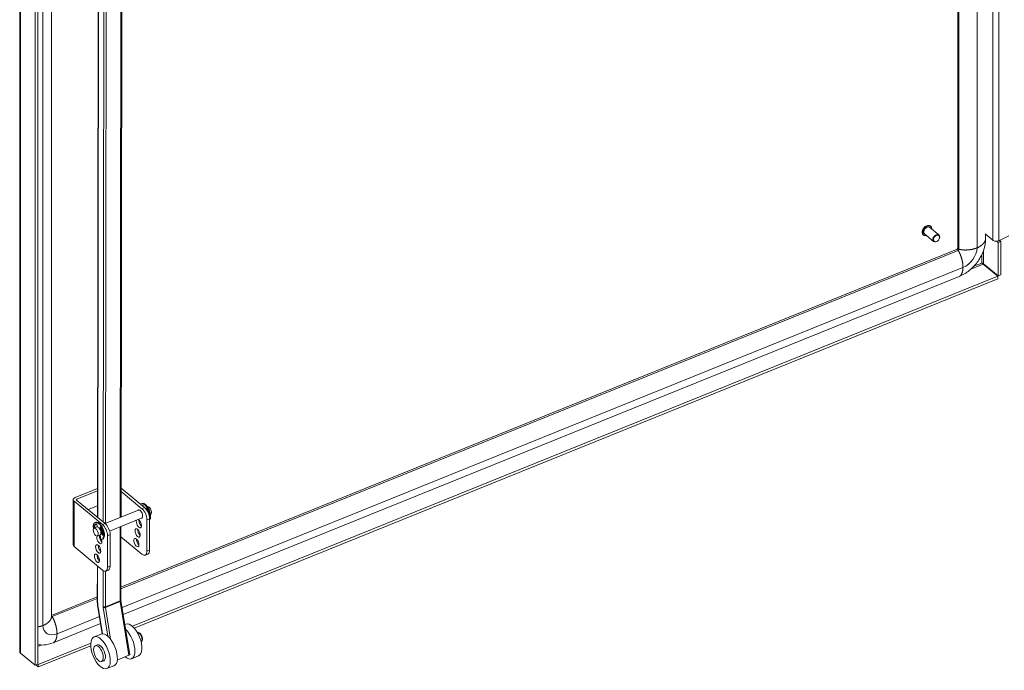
# Model space of a CAD drawing. Header units: inches. Extents: x 4 to 506, y 11 to 319.
# Tile 42 of 47: x 439 to 460, y 227 to 241. Entities that reach past the tile are written whole.
import ezdxf

# ---------------------------------------------------------------- set-up
doc = ezdxf.new("R2010")
doc.units = ezdxf.units.IN
doc.header["$LTSCALE"] = 30
doc.header["$MEASUREMENT"] = 0
doc.layers.add('Visible (ANSI)', color=7, linetype='Continuous', lineweight=5)
doc.layers.add('Visible Narrow (ANSI)', color=7, linetype='Continuous', lineweight=5)

msp = doc.modelspace()

# ---------------------------------------------------------------- linework, layer by layer
at = {"layer": 'Visible (ANSI)'}
for p, q in [((459.4547, 284.2879), (459.4547, 236.2456)), ((438.8994, 227.4041), (438.8994, 276.6387)), ((439.2966, 276.3697), (439.2966, 227.1255)), ((439.239, 276.3464), (439.239, 227.1022)), ((439.5952, 228.1556), (439.5952, 251.0604)), ((440.6286, 251.0265), (440.6022, 230.3459)), ((441.1459, 251.0737), (441.1195, 230.3446)), ((459.0418, 236.5309), (458.8431, 236.6947)), ((458.8604, 236.7228), (458.8576, 236.7251)), ((458.6997, 236.5277), (458.6969, 236.53)), ((458.9225, 236.3863), (458.7238, 236.5501)), ((460.0522, 236.5511), (460.2194, 236.4132)), ((460.0603, 236.5444), (460.0603, 236.4324)), ((460.3554, 236.403), (460.5762, 236.5103)), ((459.0042, 236.394), (458.9996, 236.3911)), ((459.0497, 236.4493), (459.0517, 236.4543)), ((460.3386, 236.362), (460.304, 236.3906)), ((460.3962, 236.3853), (460.3386, 236.362)), ((460.3386, 235.632), (460.3386, 236.362)), ((460.3676, 236.4089), (460.3962, 236.3853)), ((460.3962, 235.6553), (460.3962, 236.3853)), ((459.4277, 236.211), (441.1175, 228.8089)), ((460.0092, 235.8885), (460.3319, 235.6225)), ((460.016, 235.8981), (460.3386, 235.632)), ((459.4867, 235.6189), (441.1673, 228.213)), ((441.3677, 227.9559), (460.3319, 235.6225)), ((460.3319, 235.6225), (460.3319, 235.5651)), ((460.3386, 235.632), (460.3962, 235.6553)), ((441.4087, 227.9152), (460.3319, 235.5651)), ((440.603, 230.9716), (440.1124, 230.7733)), ((440.1528, 230.7401), (440.6029, 230.9221)), ((441.5793, 230.5311), (441.1202, 230.9097)), ((441.6369, 230.5544), (441.1203, 230.9804)), ((440.0725, 229.7308), (440.0725, 230.729)), ((440.0894, 230.698), (440.7153, 230.1819)), ((440.7729, 230.2051), (440.147, 230.7212)), ((441.5794, 230.6452), (441.5635, 230.6388)), ((440.3977, 230.5145), (440.6025, 230.5973)), ((440.7734, 230.2047), (441.5153, 230.5046)), ((441.6047, 230.5861), (441.606, 230.5799)), ((441.669, 230.521), (441.6721, 230.5306)), ((441.6854, 230.5289), (441.6786, 230.508)), ((441.696, 230.5777), (441.6975, 230.5783)), ((440.5518, 230.2298), (440.5678, 230.2362)), ((440.869, 230.0415), (441.5854, 230.3311)), ((441.6868, 229.5974), (441.6868, 230.2894)), ((441.733, 230.3908), (441.7352, 230.3917)), ((441.7372, 230.3739), (441.7376, 230.3734)), ((441.7444, 229.6207), (441.7444, 230.3126)), ((441.7661, 230.4042), (441.7676, 230.4048)), ((440.5302, 230.1064), (440.5916, 230.1312)), ((440.593, 230.1771), (440.6024, 230.1326)), ((440.651, 230.0926), (440.6604, 230.1216)), ((440.6737, 230.1199), (440.6651, 230.0932)), ((440.712, 229.9552), (440.6803, 229.9977)), ((440.6909, 230.0114), (440.7259, 229.9644)), ((441.1192, 230.1427), (441.1171, 228.5321)), ((440.6003, 229.9329), (440.6618, 229.9577)), ((440.6618, 229.9577), (440.6783, 229.8562)), ((440.7016, 229.8592), (440.7176, 229.8656)), ((440.7149, 229.9792), (440.7215, 229.9819)), ((440.8229, 229.9401), (440.8229, 229.2481)), ((440.8805, 229.9634), (440.8805, 229.2714)), ((441.5793, 229.533), (441.1189, 229.9126)), ((440.7153, 229.1837), (440.0894, 229.6998)), ((440.6011, 229.5133), (440.6011, 229.4659)), ((441.6496, 229.5122), (441.7072, 229.5355)), ((440.6008, 229.2781), (440.5998, 228.5002)), ((440.8432, 229.1862), (440.7856, 229.163)), ((440.6, 228.5996), (439.5952, 228.1935)), ((441.1188, 228.5125), (441.3095, 227.3341)), ((440.6065, 228.4213), (440.7086, 227.7902)), ((440.6725, 228.013), (439.6351, 227.5936)), ((441.2225, 228.0013), (441.2028, 227.9933)), ((440.6843, 227.7844), (440.5307, 227.7225)), ((441.4798, 227.8144), (441.4807, 227.8147)), ((441.5587, 227.6187), (441.5595, 227.6191)), ((439.3034, 227.1214), (440.4575, 227.588)), ((439.3034, 227.0641), (440.4563, 227.5301)), ((440.5547, 227.53), (440.6008, 227.5486)), ((439.239, 227.1022), (438.9164, 227.3682)), ((440.6949, 227.1822), (440.741, 227.2008)), ((441.2932, 227.3189), (441.0371, 227.2157)), ((441.5028, 227.3056), (441.3493, 227.2437)), ((439.2966, 227.1255), (439.239, 227.1022)), ((439.2512, 227.1071), (439.3034, 227.0641)), ((439.2966, 227.127), (439.3034, 227.1214)), ((439.3034, 227.1214), (439.3034, 227.0641)), ((440.9647, 227.0888), (440.8111, 227.0269))]:
    msp.add_line(p, q, dxfattribs=at)
for centre, major_axis, ratio, start_param, end_param in [((458.7835, 236.6224), (-0.0596, -0.0723), 0.6688348, 3.1415927, 6.2831853), ((458.9821, 236.4586), (0.0596, 0.0723), 0.6688348, 5.1641407, 10.5438226), ((460.2955, 236.4441), (0.093, 0), 0.5773503, 3.7540129, 5.4120757), ((440.1662, 230.729), (-0.0938, 0), 0.5773503, 5.3232542, 6.8940505), ((440.1662, 230.729), (-0.0234, 0), 0.5773503, 5.3232542, 6.8940505), ((441.6384, 230.4535), (-0.0749, 0.1853), 0.4683232, 3.6105467, 6.4845526), ((441.6544, 230.4599), (-0.0749, 0.1853), 0.4683232, 3.333273, 6.2831853), ((441.5373, 230.4126), (-0.0368, 0.0911), 0.4683232, 2.8314501, 6.5933278), ((441.6523, 230.419), (-0.0748, 0.185), 0.4683232, 6.1615473, 6.2892939), ((441.5793, 230.378), (0.0703, -0.1738), 0.4683232, 0.8586784, 2.4294747), ((441.6683, 230.4255), (-0.0748, 0.185), 0.4683232, 0.0923354, 0.1739348), ((441.5946, 230.5892), (-0.007, 0.0174), 0.4683232, 4.3493369, 6.1615473), ((441.6369, 230.4013), (-0.0703, 0.1738), 0.4683232, 4.0002711, 5.5710674), ((441.6822, 230.517), (-0.007, 0.0174), 0.4683232, 4.9805875, 6.7927979), ((441.6544, 230.4599), (0.0351, -0.0867), 0.4683232, 1.9514015, 1.9596631), ((441.6245, 230.442), (0.0748, -0.185), 0.4683232, 0.9972088, 1.8389948), ((441.7326, 230.4915), (0.0351, -0.0867), 0.4683232, 0, 3.1415927), ((440.6267, 230.0445), (0.0749, -0.1853), 0.4683232, 6.0381479, 10.5573018), ((440.6427, 230.0509), (0.0749, -0.1853), 0.4683232, 0, 3.1415927), ((440.5829, 230.1802), (-0.007, 0.0174), 0.4683232, 4.3493369, 6.1615473), ((440.7729, 230.0521), (-0.0703, 0.1738), 0.4683232, 4.0002711, 5.5710674), ((441.5105, 230.2051), (0.0368, -0.0911), 0.4683232, 3.5859633, 8.9804074), ((441.568, 230.2284), (0.0368, -0.0911), 0.4683232, 3.8826737, 5.5421043), ((440.5377, 230.1132), (-0.007, 0.0174), 0.4683232, 0.7341108, 1.7588974), ((440.6406, 230.0101), (-0.0748, 0.185), 0.4683232, 6.1615473, 7.0172961), ((440.5537, 230.1197), (0.007, -0.0174), 0.4683232, 3.8757035, 4.9004901), ((440.6566, 230.0165), (-0.0748, 0.185), 0.4683232, 0.0923354, 0.7341108), ((440.6267, 230.0445), (0.0351, -0.0867), 0.4683232, 0, 3.1415927), ((440.6705, 230.108), (-0.007, 0.0174), 0.4683232, 4.9805875, 6.7927979), ((440.6513, 230.0544), (-0.0315, 0.0779), 0.4683232, 3.7909445, 5.2028826), ((440.6513, 230.0544), (0.0351, -0.0867), 0.4683232, 0.6349902, 2.0632442), ((440.6128, 230.033), (0.0748, -0.185), 0.4683232, 0.983246, 1.8389948), ((440.7153, 230.0288), (0.0703, -0.1738), 0.4683232, 0.8586784, 2.4294747), ((440.6734, 230.0634), (0.0368, -0.0911), 0.4683232, 0.1695957, 0.3716879), ((441.5412, 230.021), (0.0368, -0.0911), 0.4683232, 3.8826737, 5.5421043), ((440.6465, 229.8559), (0.0368, -0.0911), 0.4683232, 3.5701763, 7.6796293), ((440.6465, 229.8559), (0.0368, -0.0911), 0.4683232, 2.0084316, 2.697222), ((440.7041, 229.8792), (0.0368, -0.0911), 0.4683232, 3.8826737, 5.5421043), ((440.7157, 229.9665), (0.007, -0.0174), 0.4683232, 5.2220015, 7.2664313), ((441.5143, 229.8135), (0.0368, -0.0911), 0.4683232, 3.8826737, 5.5421043), ((440.1662, 229.7308), (-0.0938, 0), 0.5773503, 0, 0.6108652), ((440.6772, 229.6717), (0.0368, -0.0911), 0.4683232, 3.8826737, 5.5421043), ((441.5793, 229.6861), (0.0703, -0.1738), 0.4683232, 5.5710674, 7.1418637), ((441.6369, 229.7093), (0.0703, -0.1738), 0.4683232, 0, 0.8586784), ((440.6503, 229.4642), (0.0368, -0.0911), 0.4683232, 3.8826737, 5.5421043), ((440.7153, 229.3368), (0.0703, -0.1738), 0.4683232, 5.5710674, 7.1418637), ((440.7729, 229.3601), (0.0703, -0.1738), 0.4683232, 0, 0.8586784), ((441.2091, 227.5916), (0.1402, -0.3478), 0.4690581, 5.5730397, 8.6657758), ((441.3627, 227.6535), (-0.1402, 0.3478), 0.4690581, 3.1415927, 6.2831853), ((440.8245, 227.4366), (-0.1402, 0.3478), 0.4690581, 3.1415927, 6.2831853), ((440.6709, 227.3747), (0.0701, -0.1739), 0.4690581, 0, 3.1415927), ((441.2724, 227.3281), (0.037, 0.006), 0.3839938, 5.2452547, 6.2831853)]:
    msp.add_ellipse(centre, major_axis=major_axis, ratio=ratio, start_param=start_param, end_param=end_param, dxfattribs=at)
for centre, major_axis, ratio in [((458.9889, 236.453), (-0.0522, -0.0632), 0.6688348), ((440.5653, 230.0196), (-0.0351, 0.0867), 0.4683232), ((441.4836, 229.9977), (-0.0368, 0.0911), 0.4683232), ((441.4567, 229.7902), (-0.0368, 0.0911), 0.4683232), ((440.6196, 229.6484), (-0.0368, 0.0911), 0.4683232), ((440.5927, 229.4409), (-0.0368, 0.0911), 0.4683232), ((440.6709, 227.3747), (0.1402, -0.3478), 0.4690581), ((440.6248, 227.3561), (-0.0701, 0.1739), 0.4690581)]:
    msp.add_ellipse(centre, major_axis=major_axis, ratio=ratio, dxfattribs=at)
for points, knots in [([(458.6969, 236.53), (458.6899, 236.5358), (458.6842, 236.5431), (458.6761, 236.5603), (458.6736, 236.5702), (458.6721, 236.5916), (458.6732, 236.6033), (458.6788, 236.6271), (458.6834, 236.6392), (458.6956, 236.6626), (458.7032, 236.6739), (458.7206, 236.6946), (458.7304, 236.7039), (458.7514, 236.7197), (458.7625, 236.7262), (458.7849, 236.7356), (458.7963, 236.7384), (458.8179, 236.7402), (458.8283, 236.7391), (458.845, 236.7336), (458.8518, 236.7299), (458.8576, 236.7251)], [4.8171435, 4.8171435, 4.8171435, 4.8171435, 5.1198342, 5.1198342, 5.4309949, 5.4309949, 5.7534117, 5.7534117, 6.0793724, 6.0793724, 6.405347, 6.405347, 6.7311135, 6.7311135, 7.0571254, 7.0571254, 7.3829706, 7.3829706, 7.7044499, 7.7044499, 7.9587361, 7.9587361, 7.9587361, 7.9587361]), ([(458.8604, 236.7228), (458.8674, 236.717), (458.873, 236.7097), (458.8812, 236.6925), (458.8837, 236.6826), (458.8847, 236.6683), (458.8847, 236.6645), (458.8846, 236.6606)], [1.67555083, 1.67555083, 1.67555083, 1.67555083, 1.97824155, 1.97824155, 2.28940221, 2.28940221, 2.40014485, 2.40014485, 2.40014485, 2.40014485]), ([(458.7653, 236.5159), (458.7602, 236.5147), (458.7551, 236.5139), (458.7394, 236.5126), (458.729, 236.5137), (458.7123, 236.5192), (458.7055, 236.5229), (458.6997, 236.5277)], [4.09254946, 4.09254946, 4.09254946, 4.09254946, 4.241378, 4.241378, 4.56285729, 4.56285729, 4.81714348, 4.81714348, 4.81714348, 4.81714348]), ([(459.4277, 236.211), (459.4287, 236.2114), (459.4301, 236.2121), (459.4332, 236.214), (459.435, 236.2153), (459.4384, 236.2181), (459.4401, 236.2196), (459.4432, 236.223), (459.4447, 236.2247), (459.4474, 236.2283), (459.4486, 236.2301), (459.4507, 236.2337), (459.4516, 236.2354), (459.453, 236.2386), (459.4535, 236.2401), (459.4543, 236.2426), (459.4545, 236.2437), (459.4546, 236.245), (459.4547, 236.2454), (459.4547, 236.2456)], [0, 0, 0, 0, 0.02921912, 0.02921912, 0.05597135, 0.05597135, 0.08020513, 0.08020513, 0.10323932, 0.10323932, 0.12588442, 0.12588442, 0.1487721, 0.1487721, 0.17253576, 0.17253576, 0.19795492, 0.19795492, 0.2196913, 0.2196913, 0.2196913, 0.2196913]), ([(460.0603, 236.4324), (460.0603, 236.3682), (460.0503, 236.3001), (460.0121, 236.1652), (459.9832, 236.097), (459.9069, 235.9625), (459.8571, 235.8955), (459.7416, 235.7744), (459.6737, 235.7196), (459.5648, 235.6542), (459.5259, 235.6347), (459.4867, 235.6189)], [0, 0, 0, 0, 0.7364213, 0.7364213, 1.4904821, 1.4904821, 2.3200044, 2.3200044, 3.192891, 3.192891, 3.6513683, 3.6513683, 3.6513683, 3.6513683]), ([(459.9833, 235.9138), (459.9872, 235.9059), (459.9968, 235.894), (460.0073, 235.8893), (460.0079, 235.889), (460.0086, 235.8888), (460.0092, 235.8885)], [0, 0, 0, 0, 1.4834748, 1.4834748, 1.4834748, 1.5707963, 1.5707963, 1.5707963, 1.5707963]), ([(459.9833, 235.9138), (459.9928, 235.9137), (460.0073, 235.9087), (460.0147, 235.8997), (460.0152, 235.8992), (460.0156, 235.8986), (460.016, 235.8981)], [0, 0, 0, 0, 1.4834748, 1.4834748, 1.4834748, 1.5707963, 1.5707963, 1.5707963, 1.5707963]), ([(440.5998, 228.5002), (440.5998, 228.4952), (440.5999, 228.4901), (440.6003, 228.4798), (440.6005, 228.4746), (440.6012, 228.4642), (440.6017, 228.4589), (440.6028, 228.4483), (440.6034, 228.4429), (440.6048, 228.4322), (440.6056, 228.4267), (440.6065, 228.4213)], [1.57079633, 1.57079633, 1.57079633, 1.57079633, 1.6231562, 1.6231562, 1.67551608, 1.67551608, 1.72787596, 1.72787596, 1.78023584, 1.78023584, 1.83259571, 1.83259571, 1.83259571, 1.83259571]), ([(441.1171, 228.5321), (441.1171, 228.5309), (441.1172, 228.5298), (441.1172, 228.5273), (441.1173, 228.5261), (441.1175, 228.5235), (441.1176, 228.5222), (441.1179, 228.5195), (441.118, 228.5182), (441.1184, 228.5154), (441.1186, 228.514), (441.1188, 228.5125)], [1.57079633, 1.57079633, 1.57079633, 1.57079633, 1.6231562, 1.6231562, 1.67551608, 1.67551608, 1.72787596, 1.72787596, 1.78023584, 1.78023584, 1.83259571, 1.83259571, 1.83259571, 1.83259571]), ([(441.5595, 227.6191), (441.5648, 227.6212), (441.5696, 227.6245), (441.578, 227.6328), (441.5814, 227.6379), (441.5872, 227.6506), (441.5891, 227.6585), (441.5911, 227.6767), (441.5907, 227.6873), (441.5875, 227.7088), (441.5848, 227.7196), (441.5777, 227.7405), (441.5732, 227.7506), (441.5629, 227.7696), (441.5571, 227.7785), (441.5439, 227.7945), (441.5366, 227.8015), (441.5205, 227.8124), (441.5115, 227.8165), (441.4949, 227.8182), (441.4878, 227.8175), (441.4811, 227.8149), (441.4809, 227.8148), (441.4807, 227.8147)], [2.1502384, 2.1502384, 2.1502384, 2.1502384, 2.3442647, 2.3442647, 2.5654092, 2.5654092, 2.8700327, 2.8700327, 3.2451159, 3.2451159, 3.6078675, 3.6078675, 3.9604399, 3.9604399, 4.3150965, 4.3150965, 4.6835935, 4.6835935, 5.0477126, 5.0477126, 5.28425, 5.28425, 5.291831, 5.291831, 5.291831, 5.291831]), ([(439.6351, 227.5936), (439.5682, 227.5665), (439.4989, 227.5498), (439.3859, 227.542), (439.3395, 227.5451), (439.2966, 227.5542)], [0, 0, 0, 0, 0.7819835, 0.7819835, 1.3485682, 1.3485682, 1.3485682, 1.3485682])]:
    msp.add_open_spline(points, degree=3, knots=knots, dxfattribs=at)
msp.add_open_spline([(438.9164, 227.3682), (438.9054, 227.3789), (438.8998, 227.3915), (438.8997, 227.4041)], degree=3, dxfattribs=at)
at = {"layer": 'Visible Narrow (ANSI)'}
for p, q in [((459.4803, 284.2897), (459.4803, 236.2185)), ((459.8758, 284.3174), (459.8758, 236.2462)), ((460.2194, 236.4132), (460.2194, 284.1783)), ((460.3554, 236.403), (460.3554, 284.153)), ((438.9164, 276.6125), (438.9164, 227.3682)), ((440.7553, 251.5185), (440.7281, 230.2421)), ((440.7803, 230.2075), (440.8075, 251.5131)), ((439.4098, 227.9725), (439.4098, 251.2935)), ((440.609, 230.3403), (440.6354, 251.0293)), ((441.1299, 251.0581), (441.1035, 230.3381)), ((459.4611, 236.1916), (441.1175, 228.7759)), ((459.9833, 235.9138), (459.9833, 236.104)), ((460.016, 236.1846), (460.016, 235.8981)), ((459.5686, 235.8158), (441.1424, 228.3668)), ((460.0092, 235.8885), (459.7435, 235.7811)), ((459.806, 235.8421), (459.9833, 235.9138)), ((440.0894, 230.698), (440.0894, 229.6998)), ((440.1528, 230.7401), (440.1528, 230.7165)), ((441.6369, 230.5544), (441.5793, 230.5311)), ((441.6721, 230.5306), (441.68, 230.5338)), ((440.7729, 230.2051), (440.7153, 230.1819)), ((441.6868, 230.2894), (441.7444, 230.3126)), ((440.543, 230.1304), (440.5271, 230.1239)), ((440.6683, 230.1248), (440.6604, 230.1216)), ((441.1032, 230.1362), (441.1012, 228.5144)), ((440.7262, 229.9609), (440.712, 229.9552)), ((440.8229, 229.9401), (440.8805, 229.9634)), ((441.7444, 229.6207), (441.6868, 229.5974)), ((440.6078, 229.4466), (440.6079, 229.5057)), ((440.6066, 228.4878), (440.6076, 229.2725)), ((440.7268, 229.1751), (440.7258, 228.3895)), ((440.778, 228.3842), (440.779, 229.1609)), ((440.8805, 229.2714), (440.8229, 229.2481)), ((440.5999, 228.5667), (439.6094, 228.1662)), ((441.1012, 228.5144), (440.778, 228.3842)), ((441.1026, 228.4973), (440.7794, 228.3671)), ((441.1026, 228.4973), (441.2932, 227.3189)), ((440.7138, 227.7905), (440.6128, 228.4149)), ((440.7279, 228.3639), (440.8289, 227.7395)), ((440.8918, 227.6725), (440.7794, 228.3671)), ((440.6477, 228.1668), (439.717, 227.7905)), ((439.2966, 227.5508), (439.3022, 227.5531)), ((439.3697, 227.5447), (439.2966, 227.5152))]:
    msp.add_line(p, q, dxfattribs=at)
for centre, major_axis, ratio, start_param, end_param in [((458.7773, 236.6276), (-0.0804, -0.0975), 0.6688348, 3.1415927, 6.2831853), ((458.78, 236.6252), (-0.0804, -0.0975), 0.6688348, 3.1415927, 6.2831853), ((458.7835, 236.6224), (-0.0766, -0.0929), 0.6688348, 2.4635726, 6.9612053), ((459.5686, 236.122), (-0.2386, -0.2893), 0.6688348, 0.8892877, 2.460084), ((459.4611, 236.2107), (-0.0149, -0.0181), 0.6688348, 0.8892877, 2.460084), ((440.6373, 228.5002), (-0.0375, 0), 0.5767534, 0, 0.6116021), ((440.7903, 228.3363), (-0.1197, 0.297), 0.4690581, 0.85919, 1.1209894), ((441.1442, 228.4789), (0.028, -0.0696), 0.4690581, 4.0007827, 4.2625821), ((441.0796, 228.5321), (0.0375, 0), 0.5767534, 5.3239911, 6.2831853), ((441.0818, 228.5065), (0.037, 0.006), 0.3839938, 5.2452547, 6.2831853), ((440.6435, 228.4273), (-0.037, -0.006), 0.3839938, 0, 0.5328658), ((440.7565, 228.4019), (-0.0375, 0), 0.5767534, 0.6116021, 2.1823985), ((440.7903, 228.3363), (0.0421, -0.1043), 0.4690581, 4.0007827, 4.2625821), ((440.7587, 228.3763), (-0.037, -0.006), 0.3839938, 0.5328658, 2.1036621), ((440.821, 228.3487), (-0.028, 0.0696), 0.4690581, 0.85919, 1.1209894), ((439.6094, 228.1854), (-0.0149, -0.0181), 0.6688348, 0.0523642, 0.8892877), ((439.717, 228.0967), (-0.2386, -0.2893), 0.6688348, 5.6016767, 7.172473), ((441.5201, 227.7169), (-0.0394, 0.0978), 0.4690581, 3.1415927, 6.2831853)]:
    msp.add_ellipse(centre, major_axis=major_axis, ratio=ratio, start_param=start_param, end_param=end_param, dxfattribs=at)
for points in [[(459.4547, 236.2456), (459.4547, 236.2391), (459.4572, 236.2332), (459.4624, 236.2278), (459.4701, 236.2229), (459.4803, 236.2185)], [(459.4277, 236.211), (459.4333, 236.2133), (459.4394, 236.2125), (459.4461, 236.2085), (459.4534, 236.2015), (459.4611, 236.1916)], [(439.5952, 228.1811), (439.5979, 228.179), (439.6007, 228.1765), (439.6035, 228.1735), (439.6065, 228.1701), (439.6094, 228.1662)], [(439.4098, 227.9725), (439.3888, 227.9643), (439.3668, 227.9571), (439.3438, 227.9508), (439.3203, 227.9455), (439.2966, 227.9411)]]:
    msp.add_open_spline(points, degree=5, dxfattribs=at)
for points, knots in [([(459.4803, 236.2185), (459.4859, 236.216), (459.5301, 236.2003), (459.6087, 236.1928), (459.7112, 236.1955), (459.8067, 236.2173), (459.8758, 236.2462)], [0.40500171, 0.40500171, 0.40500171, 0.40500171, 0.40500171, 0.40500171, 0.43903867, 0.63903867, 0.63903867, 0.63903867, 0.63903867, 0.63903867, 0.63903867]), ([(459.8758, 236.2462), (459.9257, 236.2671), (459.9871, 236.3043), (460.0297, 236.3494), (460.0546, 236.3912), (460.0603, 236.4238), (460.0603, 236.4324)], [0.63903867, 0.63903867, 0.63903867, 0.63903867, 0.63903867, 0.63903867, 0.7834232, 0.84371192, 0.84371192, 0.84371192, 0.84371192, 0.84371192, 0.84371192]), ([(459.4611, 236.1916), (459.4649, 236.1866), (459.4922, 236.1473), (459.5242, 236.0744), (459.5558, 235.9777), (459.5694, 235.8848), (459.5686, 235.8158)], [0.40500171, 0.40500171, 0.40500171, 0.40500171, 0.40500171, 0.40500171, 0.43903867, 0.63903867, 0.63903867, 0.63903867, 0.63903867, 0.63903867, 0.63903867]), ([(459.5686, 235.8158), (459.568, 235.766), (459.5587, 235.7077), (459.5386, 235.6637), (459.5151, 235.6342), (459.4921, 235.6211), (459.4867, 235.6189)], [0.63903867, 0.63903867, 0.63903867, 0.63903867, 0.63903867, 0.63903867, 0.7834232, 0.82863646, 0.82863646, 0.82863646, 0.82863646, 0.82863646, 0.82863646]), ([(439.5952, 228.1556), (439.5952, 228.1554), (439.5951, 228.1248), (439.5765, 228.084), (439.5391, 228.0382), (439.4805, 228.0001), (439.4098, 227.9725)], [0.4378759, 0.4378759, 0.4378759, 0.4378759, 0.4378759, 0.4378759, 0.43903867, 0.63903867, 0.63903867, 0.63903867, 0.63903867, 0.63903867, 0.63903867]), ([(439.6094, 228.1662), (439.6133, 228.1613), (439.6406, 228.122), (439.6726, 228.0491), (439.7041, 227.9524), (439.7178, 227.8595), (439.717, 227.7905)], [0.40500171, 0.40500171, 0.40500171, 0.40500171, 0.40500171, 0.40500171, 0.43903867, 0.63903867, 0.63903867, 0.63903867, 0.63903867, 0.63903867, 0.63903867]), ([(439.717, 227.7905), (439.7164, 227.7407), (439.7071, 227.6824), (439.6869, 227.6383), (439.6635, 227.6089), (439.6405, 227.5958), (439.6351, 227.5936)], [0.63903867, 0.63903867, 0.63903867, 0.63903867, 0.63903867, 0.63903867, 0.7834232, 0.82863646, 0.82863646, 0.82863646, 0.82863646, 0.82863646, 0.82863646])]:
    msp.add_open_spline(points, degree=5, knots=knots, dxfattribs=at)

doc.saveas('drawing.dxf')
